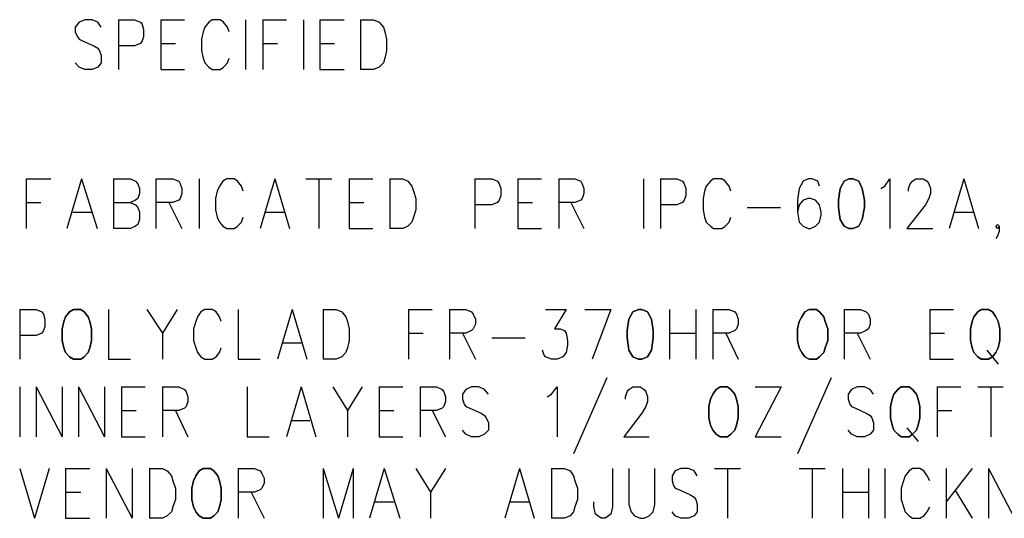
# Model space of a CAD drawing. Extents: x 11.9 to 28.1, y 10.8 to 21.2.
# Tile 28 of 32: x 23.837 to 25.044, y 18.644 to 19.255. Entities that reach past the tile are written whole.
import ezdxf

# ---------------------------------------------------------------- set-up
doc = ezdxf.new("R2010")
doc.units = 0
doc.layers.add('DRILLDWG_pho', color=1, linetype='CONTINUOUS')

msp = doc.modelspace()

# ---------------------------------------------------------------- linework, layer by layer
at = {"layer": 'DRILLDWG_pho'}
for points in [[(23.91, 19.252), (23.905, 19.246)], [(23.917, 19.255), (23.91, 19.252)], [(23.926, 19.255), (23.917, 19.255)], [(23.933, 19.252), (23.926, 19.255)], [(23.937, 19.246), (23.933, 19.252)], [(23.958, 19.255), (23.958, 19.194)], [(23.958, 19.255), (23.978, 19.255)], [(23.978, 19.255), (23.985, 19.252)], [(23.985, 19.252), (23.987, 19.249)], [(23.987, 19.249), (23.989, 19.243)], [(24.01, 19.255), (24.01, 19.194)], [(24.01, 19.255), (24.039, 19.255)], [(24.069, 19.252), (24.064, 19.246)], [(24.073, 19.255), (24.069, 19.252)], [(24.083, 19.255), (24.073, 19.255)], [(24.087, 19.252), (24.083, 19.255)], [(24.092, 19.246), (24.087, 19.252)], [(24.114, 19.255), (24.114, 19.194)], [(24.135, 19.255), (24.135, 19.194)], [(24.135, 19.255), (24.164, 19.255)], [(24.185, 19.255), (24.185, 19.194)], [(24.205, 19.255), (24.205, 19.194)], [(24.205, 19.255), (24.235, 19.255)], [(24.255, 19.255), (24.255, 19.194)], [(24.255, 19.255), (24.271, 19.255)], [(24.271, 19.255), (24.278, 19.252)], [(24.278, 19.252), (24.283, 19.246)], [(23.905, 19.246), (23.905, 19.24)], [(23.905, 19.24), (23.908, 19.234)], [(23.989, 19.243), (23.989, 19.234)], [(24.062, 19.24), (24.06, 19.231)], [(24.064, 19.246), (24.062, 19.24)], [(24.094, 19.24), (24.092, 19.246)], [(24.283, 19.246), (24.285, 19.24)], [(24.285, 19.24), (24.287, 19.231)], [(23.908, 19.234), (23.91, 19.231)], [(23.91, 19.231), (23.914, 19.229)], [(23.914, 19.229), (23.928, 19.223)], [(23.985, 19.226), (23.978, 19.223)], [(23.987, 19.229), (23.985, 19.226)], [(23.989, 19.234), (23.987, 19.229)], [(24.01, 19.226), (24.028, 19.226)], [(24.06, 19.231), (24.06, 19.217)], [(24.135, 19.226), (24.153, 19.226)], [(24.205, 19.226), (24.223, 19.226)], [(24.287, 19.231), (24.287, 19.217)], [(23.928, 19.223), (23.933, 19.22)], [(23.933, 19.22), (23.935, 19.217)], [(23.935, 19.217), (23.937, 19.211)], [(23.978, 19.223), (23.958, 19.223)], [(24.06, 19.217), (24.062, 19.208)], [(24.287, 19.217), (24.285, 19.208)], [(23.91, 19.197), (23.905, 19.202)], [(23.937, 19.202), (23.933, 19.197)], [(23.937, 19.211), (23.937, 19.202)], [(24.062, 19.208), (24.064, 19.202)], [(24.064, 19.202), (24.069, 19.197)], [(24.087, 19.197), (24.092, 19.202)], [(24.092, 19.202), (24.094, 19.208)], [(24.283, 19.202), (24.278, 19.197)], [(24.285, 19.208), (24.283, 19.202)], [(23.917, 19.194), (23.91, 19.197)], [(23.926, 19.194), (23.917, 19.194)], [(23.933, 19.197), (23.926, 19.194)], [(24.01, 19.194), (24.039, 19.194)], [(24.069, 19.197), (24.073, 19.194)], [(24.073, 19.194), (24.083, 19.194)], [(24.083, 19.194), (24.087, 19.197)], [(24.205, 19.194), (24.235, 19.194)], [(24.271, 19.194), (24.255, 19.194)], [(24.278, 19.197), (24.271, 19.194)], [(23.845, 19.06), (23.845, 18.999)], [(23.845, 19.06), (23.875, 19.06)], [(23.913, 19.06), (23.895, 18.999)], [(23.913, 19.06), (23.932, 18.999)], [(23.952, 19.06), (23.952, 18.999)], [(23.952, 19.06), (23.973, 19.06)], [(23.973, 19.06), (23.979, 19.057)], [(23.979, 19.057), (23.982, 19.054)], [(24.004, 19.06), (24.004, 18.999)], [(24.004, 19.06), (24.025, 19.06)], [(24.025, 19.06), (24.032, 19.057)], [(24.032, 19.057), (24.034, 19.054)], [(24.057, 19.06), (24.057, 18.999)], [(24.086, 19.057), (24.082, 19.051)], [(24.091, 19.06), (24.086, 19.057)], [(24.1, 19.06), (24.091, 19.06)], [(24.104, 19.057), (24.1, 19.06)], [(24.109, 19.051), (24.104, 19.057)], [(24.15, 19.06), (24.132, 18.999)], [(24.15, 19.06), (24.168, 18.999)], [(24.188, 19.06), (24.22, 19.06)], [(24.204, 19.06), (24.204, 18.999)], [(24.241, 19.06), (24.241, 18.999)], [(24.241, 19.06), (24.27, 19.06)], [(24.291, 19.06), (24.291, 18.999)], [(24.291, 19.06), (24.307, 19.06)], [(24.307, 19.06), (24.313, 19.057)], [(24.313, 19.057), (24.318, 19.051)], [(24.395, 19.06), (24.395, 18.999)], [(24.395, 19.06), (24.416, 19.06)], [(24.416, 19.06), (24.423, 19.057)], [(24.423, 19.057), (24.425, 19.054)], [(24.448, 19.06), (24.448, 18.999)], [(24.448, 19.06), (24.477, 19.06)], [(24.498, 19.06), (24.498, 18.999)], [(24.498, 19.06), (24.518, 19.06)], [(24.518, 19.06), (24.525, 19.057)], [(24.525, 19.057), (24.527, 19.054)], [(24.602, 19.06), (24.602, 18.999)], [(24.623, 19.06), (24.623, 18.999)], [(24.623, 19.06), (24.643, 19.06)], [(24.643, 19.06), (24.65, 19.057)], [(24.65, 19.057), (24.652, 19.054)], [(24.684, 19.057), (24.679, 19.051)], [(24.688, 19.06), (24.684, 19.057)], [(24.698, 19.06), (24.688, 19.06)], [(24.702, 19.057), (24.698, 19.06)], [(24.707, 19.051), (24.702, 19.057)], [(24.798, 19.057), (24.793, 19.048)], [(24.804, 19.06), (24.798, 19.057)], [(24.809, 19.06), (24.804, 19.06)], [(24.816, 19.057), (24.809, 19.06)], [(24.818, 19.051), (24.816, 19.057)], [(24.898, 19.051), (24.904, 19.06)], [(24.904, 19.06), (24.904, 18.999)], [(24.929, 19.054), (24.932, 19.057)], [(24.932, 19.057), (24.936, 19.06)], [(24.936, 19.06), (24.945, 19.06)], [(24.945, 19.06), (24.95, 19.057)], [(24.95, 19.057), (24.952, 19.054)], [(24.995, 19.06), (24.977, 18.999)], [(24.995, 19.06), (25.013, 18.999)], [(23.982, 19.054), (23.984, 19.048)], [(23.984, 19.048), (23.984, 19.042)], [(24.034, 19.054), (24.036, 19.048)], [(24.036, 19.048), (24.036, 19.042)], [(24.079, 19.045), (24.077, 19.036)], [(24.082, 19.051), (24.079, 19.045)], [(24.111, 19.045), (24.109, 19.051)], [(24.318, 19.051), (24.32, 19.045)], [(24.32, 19.045), (24.323, 19.036)], [(24.425, 19.054), (24.427, 19.048)], [(24.427, 19.048), (24.427, 19.039)], [(24.527, 19.054), (24.529, 19.048)], [(24.529, 19.048), (24.529, 19.042)], [(24.652, 19.054), (24.654, 19.048)], [(24.654, 19.048), (24.654, 19.039)], [(24.677, 19.045), (24.675, 19.036)], [(24.679, 19.051), (24.677, 19.045)], [(24.709, 19.045), (24.707, 19.051)], [(24.793, 19.048), (24.791, 19.034)], [(24.893, 19.048), (24.898, 19.051)], [(24.927, 19.048), (24.929, 19.054)], [(24.927, 19.045), (24.927, 19.048)], [(24.952, 19.054), (24.954, 19.048)], [(24.954, 19.048), (24.954, 19.042)], [(23.845, 19.031), (23.863, 19.031)], [(23.952, 19.031), (23.973, 19.031)], [(23.979, 19.034), (23.973, 19.031)], [(23.973, 19.031), (23.979, 19.028)], [(23.982, 19.036), (23.979, 19.034)], [(23.984, 19.042), (23.982, 19.036)], [(24.025, 19.031), (24.004, 19.031)], [(24.02, 19.031), (24.036, 18.999)], [(24.032, 19.034), (24.025, 19.031)], [(24.034, 19.036), (24.032, 19.034)], [(24.036, 19.042), (24.034, 19.036)], [(24.077, 19.036), (24.077, 19.022)], [(24.241, 19.031), (24.259, 19.031)], [(24.323, 19.036), (24.323, 19.022)], [(24.423, 19.031), (24.416, 19.028)], [(24.425, 19.034), (24.423, 19.031)], [(24.427, 19.039), (24.425, 19.034)], [(24.448, 19.031), (24.466, 19.031)], [(24.518, 19.031), (24.498, 19.031)], [(24.513, 19.031), (24.529, 18.999)], [(24.525, 19.034), (24.518, 19.031)], [(24.527, 19.036), (24.525, 19.034)], [(24.529, 19.042), (24.527, 19.036)], [(24.65, 19.031), (24.643, 19.028)], [(24.652, 19.034), (24.65, 19.031)], [(24.654, 19.039), (24.652, 19.034)], [(24.675, 19.036), (24.675, 19.022)], [(24.791, 19.034), (24.791, 19.019)], [(24.798, 19.034), (24.793, 19.028)], [(24.804, 19.036), (24.798, 19.034)], [(24.807, 19.036), (24.804, 19.036)], [(24.813, 19.034), (24.807, 19.036)], [(24.818, 19.028), (24.813, 19.034)], [(24.952, 19.036), (24.948, 19.028)], [(24.954, 19.042), (24.952, 19.036)], [(23.902, 19.019), (23.925, 19.019)], [(23.979, 19.028), (23.982, 19.025)], [(23.982, 19.025), (23.984, 19.019)], [(23.984, 19.019), (23.984, 19.01)], [(24.077, 19.022), (24.079, 19.013)], [(24.138, 19.019), (24.161, 19.019)], [(24.323, 19.022), (24.32, 19.013)], [(24.416, 19.028), (24.395, 19.028)], [(24.643, 19.028), (24.623, 19.028)], [(24.675, 19.022), (24.677, 19.013)], [(24.729, 19.025), (24.77, 19.025)], [(24.793, 19.028), (24.791, 19.019)], [(24.791, 19.019), (24.793, 19.007)], [(24.82, 19.019), (24.818, 19.028)], [(24.82, 19.016), (24.82, 19.019)], [(24.948, 19.028), (24.925, 18.999)], [(24.984, 19.019), (25.007, 19.019)], [(23.984, 19.01), (23.982, 19.004)], [(24.079, 19.013), (24.082, 19.007)], [(24.082, 19.007), (24.086, 19.002)], [(24.104, 19.002), (24.109, 19.007)], [(24.109, 19.007), (24.111, 19.013)], [(24.318, 19.007), (24.313, 19.002)], [(24.32, 19.013), (24.318, 19.007)], [(24.677, 19.013), (24.679, 19.007)], [(24.679, 19.007), (24.684, 19.002)], [(24.702, 19.002), (24.707, 19.007)], [(24.707, 19.007), (24.709, 19.013)], [(24.793, 19.007), (24.798, 19.002)], [(24.813, 19.002), (24.818, 19.007)], [(24.818, 19.007), (24.82, 19.016)], [(23.973, 18.999), (23.952, 18.999)], [(23.979, 19.002), (23.973, 18.999)], [(23.982, 19.004), (23.979, 19.002)], [(24.086, 19.002), (24.091, 18.999)], [(24.091, 18.999), (24.1, 18.999)], [(24.1, 18.999), (24.104, 19.002)], [(24.241, 18.999), (24.27, 18.999)], [(24.307, 18.999), (24.291, 18.999)], [(24.313, 19.002), (24.307, 18.999)], [(24.448, 18.999), (24.477, 18.999)], [(24.684, 19.002), (24.688, 18.999)], [(24.688, 18.999), (24.698, 18.999)], [(24.698, 18.999), (24.702, 19.002)], [(24.798, 19.002), (24.804, 18.999)], [(24.804, 18.999), (24.807, 18.999)], [(24.807, 18.999), (24.813, 19.002)], [(24.925, 18.999), (24.957, 18.999)], [(25.034, 19.002), (25.036, 19.004)], [(25.036, 18.999), (25.034, 19.002)], [(25.036, 19.004), (25.038, 19.002)], [(25.038, 19.002), (25.036, 18.999)], [(25.038, 18.996), (25.036, 18.99)], [(25.038, 19.002), (25.038, 18.996)], [(25.036, 18.99), (25.034, 18.987)], [(23.837, 18.9), (23.837, 18.839)], [(23.837, 18.9), (23.857, 18.9)], [(23.857, 18.9), (23.864, 18.897)], [(23.946, 18.9), (23.946, 18.839)], [(23.993, 18.9), (24.012, 18.871)], [(24.03, 18.9), (24.012, 18.871)], [(24.064, 18.9), (24.059, 18.897)], [(24.073, 18.9), (24.064, 18.9)], [(24.078, 18.897), (24.073, 18.9)], [(24.105, 18.9), (24.105, 18.839)], [(24.171, 18.9), (24.153, 18.839)], [(24.171, 18.9), (24.189, 18.839)], [(24.209, 18.9), (24.209, 18.839)], [(24.209, 18.9), (24.225, 18.9)], [(24.225, 18.9), (24.232, 18.897)], [(24.314, 18.9), (24.314, 18.839)], [(24.314, 18.9), (24.343, 18.9)], [(24.364, 18.9), (24.364, 18.839)], [(24.364, 18.9), (24.384, 18.9)], [(24.384, 18.9), (24.391, 18.897)], [(24.482, 18.9), (24.507, 18.9)], [(24.507, 18.9), (24.493, 18.876)], [(24.53, 18.9), (24.562, 18.9)], [(24.562, 18.9), (24.539, 18.839)], [(24.634, 18.9), (24.634, 18.839)], [(24.666, 18.9), (24.666, 18.839)], [(24.687, 18.9), (24.687, 18.839)], [(24.687, 18.9), (24.707, 18.9)], [(24.707, 18.9), (24.714, 18.897)], [(24.848, 18.9), (24.848, 18.839)], [(24.848, 18.9), (24.868, 18.9)], [(24.868, 18.9), (24.875, 18.897)], [(24.953, 18.9), (24.953, 18.839)], [(24.953, 18.9), (24.982, 18.9)], [(23.864, 18.897), (23.866, 18.894)], [(23.866, 18.894), (23.868, 18.888)], [(23.868, 18.888), (23.868, 18.879)], [(24.055, 18.891), (24.053, 18.885)], [(24.059, 18.897), (24.055, 18.891)], [(24.082, 18.891), (24.078, 18.897)], [(24.084, 18.885), (24.082, 18.891)], [(24.232, 18.897), (24.237, 18.891)], [(24.237, 18.891), (24.239, 18.885)], [(24.391, 18.897), (24.393, 18.894)], [(24.393, 18.894), (24.396, 18.888)], [(24.396, 18.888), (24.396, 18.882)], [(24.714, 18.897), (24.716, 18.894)], [(24.716, 18.894), (24.718, 18.888)], [(24.718, 18.888), (24.718, 18.882)], [(24.875, 18.897), (24.878, 18.894)], [(24.878, 18.894), (24.88, 18.888)], [(24.88, 18.888), (24.88, 18.882)], [(23.866, 18.874), (23.864, 18.871)], [(23.868, 18.879), (23.866, 18.874)], [(24.053, 18.885), (24.05, 18.876)], [(24.05, 18.876), (24.05, 18.862)], [(24.239, 18.885), (24.241, 18.876)], [(24.241, 18.876), (24.241, 18.862)], [(24.391, 18.874), (24.384, 18.871)], [(24.393, 18.876), (24.391, 18.874)], [(24.396, 18.882), (24.393, 18.876)], [(24.493, 18.876), (24.5, 18.876)], [(24.5, 18.876), (24.505, 18.874)], [(24.505, 18.874), (24.507, 18.871)], [(24.714, 18.874), (24.707, 18.871)], [(24.716, 18.876), (24.714, 18.874)], [(24.718, 18.882), (24.716, 18.876)], [(24.875, 18.874), (24.868, 18.871)], [(24.878, 18.876), (24.875, 18.874)], [(24.88, 18.882), (24.878, 18.876)], [(23.857, 18.868), (23.837, 18.868)], [(23.864, 18.871), (23.857, 18.868)], [(24.012, 18.871), (24.012, 18.839)], [(24.05, 18.862), (24.053, 18.853)], [(24.241, 18.862), (24.239, 18.853)], [(24.314, 18.871), (24.332, 18.871)], [(24.384, 18.871), (24.364, 18.871)], [(24.38, 18.871), (24.396, 18.839)], [(24.416, 18.865), (24.457, 18.865)], [(24.507, 18.871), (24.509, 18.862)], [(24.509, 18.862), (24.509, 18.856)], [(24.634, 18.871), (24.666, 18.871)], [(24.707, 18.871), (24.687, 18.871)], [(24.703, 18.871), (24.718, 18.839)], [(24.868, 18.871), (24.848, 18.871)], [(24.864, 18.871), (24.88, 18.839)], [(24.953, 18.871), (24.971, 18.871)], [(24.053, 18.853), (24.055, 18.847)], [(24.082, 18.847), (24.084, 18.853)], [(24.159, 18.859), (24.182, 18.859)], [(24.239, 18.853), (24.237, 18.847)], [(24.48, 18.844), (24.478, 18.85)], [(24.509, 18.856), (24.507, 18.847)], [(25.023, 18.85), (25.037, 18.833)], [(23.946, 18.839), (23.973, 18.839)], [(24.055, 18.847), (24.059, 18.842)], [(24.059, 18.842), (24.064, 18.839)], [(24.064, 18.839), (24.073, 18.839)], [(24.073, 18.839), (24.078, 18.842)], [(24.078, 18.842), (24.082, 18.847)], [(24.105, 18.839), (24.132, 18.839)], [(24.225, 18.839), (24.209, 18.839)], [(24.232, 18.842), (24.225, 18.839)], [(24.237, 18.847), (24.232, 18.842)], [(24.482, 18.842), (24.48, 18.844)], [(24.489, 18.839), (24.482, 18.842)], [(24.496, 18.839), (24.489, 18.839)], [(24.503, 18.842), (24.496, 18.839)], [(24.507, 18.847), (24.503, 18.842)], [(24.953, 18.839), (24.982, 18.839)], [(24.557, 18.816), (24.516, 18.723)], [(24.832, 18.816), (24.791, 18.723)], [(23.837, 18.805), (23.837, 18.744)], [(23.857, 18.805), (23.857, 18.744)], [(23.857, 18.805), (23.889, 18.744)], [(23.889, 18.805), (23.889, 18.744)], [(23.909, 18.805), (23.909, 18.744)], [(23.909, 18.805), (23.941, 18.744)], [(23.941, 18.805), (23.941, 18.744)], [(23.962, 18.805), (23.962, 18.744)], [(23.962, 18.805), (23.991, 18.805)], [(24.012, 18.805), (24.012, 18.744)], [(24.012, 18.805), (24.032, 18.805)], [(24.032, 18.805), (24.039, 18.802)], [(24.039, 18.802), (24.041, 18.799)], [(24.116, 18.805), (24.116, 18.744)], [(24.182, 18.805), (24.164, 18.744)], [(24.182, 18.805), (24.2, 18.744)], [(24.221, 18.805), (24.239, 18.776)], [(24.257, 18.805), (24.239, 18.776)], [(24.278, 18.805), (24.278, 18.744)], [(24.278, 18.805), (24.307, 18.805)], [(24.328, 18.805), (24.328, 18.744)], [(24.328, 18.805), (24.348, 18.805)], [(24.348, 18.805), (24.355, 18.802)], [(24.355, 18.802), (24.357, 18.799)], [(24.384, 18.802), (24.38, 18.796)], [(24.391, 18.805), (24.384, 18.802)], [(24.4, 18.805), (24.391, 18.805)], [(24.407, 18.802), (24.4, 18.805)], [(24.412, 18.796), (24.407, 18.802)], [(24.489, 18.796), (24.496, 18.805)], [(24.496, 18.805), (24.496, 18.744)], [(24.582, 18.799), (24.584, 18.802)], [(24.584, 18.802), (24.589, 18.805)], [(24.589, 18.805), (24.598, 18.805)], [(24.598, 18.805), (24.603, 18.802)], [(24.603, 18.802), (24.605, 18.799)], [(24.771, 18.805), (24.739, 18.744)], [(24.739, 18.805), (24.771, 18.805)], [(24.857, 18.802), (24.853, 18.796)], [(24.864, 18.805), (24.857, 18.802)], [(24.873, 18.805), (24.864, 18.805)], [(24.88, 18.802), (24.873, 18.805)], [(24.884, 18.796), (24.88, 18.802)], [(24.962, 18.805), (24.962, 18.744)], [(24.962, 18.805), (24.991, 18.805)], [(25.012, 18.805), (25.043, 18.805)], [(25.028, 18.805), (25.028, 18.744)], [(24.041, 18.799), (24.043, 18.793)], [(24.043, 18.793), (24.043, 18.787)], [(24.357, 18.799), (24.359, 18.793)], [(24.359, 18.793), (24.359, 18.787)], [(24.38, 18.796), (24.38, 18.79)], [(24.38, 18.79), (24.382, 18.784)], [(24.484, 18.793), (24.489, 18.796)], [(24.58, 18.793), (24.582, 18.799)], [(24.58, 18.79), (24.58, 18.793)], [(24.605, 18.799), (24.607, 18.793)], [(24.607, 18.793), (24.607, 18.787)], [(24.853, 18.796), (24.853, 18.79)], [(24.853, 18.79), (24.855, 18.784)], [(24.039, 18.779), (24.032, 18.776)], [(24.041, 18.781), (24.039, 18.779)], [(24.043, 18.787), (24.041, 18.781)], [(24.355, 18.779), (24.348, 18.776)], [(24.357, 18.781), (24.355, 18.779)], [(24.359, 18.787), (24.357, 18.781)], [(24.382, 18.784), (24.384, 18.781)], [(24.384, 18.781), (24.389, 18.779)], [(24.389, 18.779), (24.403, 18.773)], [(24.605, 18.781), (24.6, 18.773)], [(24.607, 18.787), (24.605, 18.781)], [(24.855, 18.784), (24.857, 18.781)], [(24.857, 18.781), (24.862, 18.779)], [(24.862, 18.779), (24.875, 18.773)], [(23.962, 18.776), (23.98, 18.776)], [(24.032, 18.776), (24.012, 18.776)], [(24.028, 18.776), (24.043, 18.744)], [(24.239, 18.776), (24.239, 18.744)], [(24.278, 18.776), (24.296, 18.776)], [(24.348, 18.776), (24.328, 18.776)], [(24.343, 18.776), (24.359, 18.744)], [(24.403, 18.773), (24.407, 18.77)], [(24.407, 18.77), (24.409, 18.767)], [(24.409, 18.767), (24.412, 18.761)], [(24.6, 18.773), (24.578, 18.744)], [(24.875, 18.773), (24.88, 18.77)], [(24.88, 18.77), (24.882, 18.767)], [(24.882, 18.767), (24.884, 18.761)], [(24.962, 18.776), (24.98, 18.776)], [(24.171, 18.764), (24.193, 18.764)], [(24.412, 18.761), (24.412, 18.752)], [(24.884, 18.761), (24.884, 18.752)], [(24.925, 18.755), (24.939, 18.738)], [(23.962, 18.744), (23.991, 18.744)], [(24.116, 18.744), (24.143, 18.744)], [(24.278, 18.744), (24.307, 18.744)], [(24.384, 18.747), (24.38, 18.752)], [(24.391, 18.744), (24.384, 18.747)], [(24.4, 18.744), (24.391, 18.744)], [(24.407, 18.747), (24.4, 18.744)], [(24.412, 18.752), (24.407, 18.747)], [(24.578, 18.744), (24.609, 18.744)], [(24.739, 18.744), (24.771, 18.744)], [(24.857, 18.747), (24.853, 18.752)], [(24.864, 18.744), (24.857, 18.747)], [(24.873, 18.744), (24.864, 18.744)], [(24.88, 18.747), (24.873, 18.744)], [(24.884, 18.752), (24.88, 18.747)], [(23.837, 18.705), (23.855, 18.644)], [(23.873, 18.705), (23.855, 18.644)], [(23.893, 18.705), (23.893, 18.644)], [(23.893, 18.705), (23.923, 18.705)], [(23.943, 18.705), (23.943, 18.644)], [(23.943, 18.705), (23.975, 18.644)], [(23.975, 18.705), (23.975, 18.644)], [(23.996, 18.705), (23.996, 18.644)], [(23.996, 18.705), (24.012, 18.705)], [(24.012, 18.705), (24.018, 18.702)], [(24.105, 18.705), (24.105, 18.644)], [(24.105, 18.705), (24.125, 18.705)], [(24.125, 18.705), (24.132, 18.702)], [(24.209, 18.705), (24.209, 18.644)], [(24.209, 18.705), (24.228, 18.644)], [(24.246, 18.705), (24.228, 18.644)], [(24.246, 18.705), (24.246, 18.644)], [(24.284, 18.705), (24.266, 18.644)], [(24.284, 18.705), (24.303, 18.644)], [(24.323, 18.705), (24.341, 18.676)], [(24.359, 18.705), (24.341, 18.676)], [(24.45, 18.705), (24.432, 18.644)], [(24.45, 18.705), (24.468, 18.644)], [(24.489, 18.705), (24.489, 18.644)], [(24.489, 18.705), (24.505, 18.705)], [(24.505, 18.705), (24.512, 18.702)], [(24.564, 18.705), (24.564, 18.658)], [(24.584, 18.705), (24.584, 18.661)], [(24.616, 18.661), (24.616, 18.705)], [(24.648, 18.705), (24.641, 18.702)], [(24.657, 18.705), (24.648, 18.705)], [(24.664, 18.702), (24.657, 18.705)], [(24.689, 18.705), (24.721, 18.705)], [(24.705, 18.705), (24.705, 18.644)], [(24.793, 18.705), (24.825, 18.705)], [(24.809, 18.705), (24.809, 18.644)], [(24.846, 18.705), (24.846, 18.644)], [(24.878, 18.705), (24.878, 18.644)], [(24.898, 18.705), (24.898, 18.644)], [(24.932, 18.705), (24.928, 18.702)], [(24.941, 18.705), (24.932, 18.705)], [(24.946, 18.702), (24.941, 18.705)], [(24.973, 18.705), (24.973, 18.644)], [(25.005, 18.705), (24.973, 18.664)], [(25.025, 18.705), (25.025, 18.644)], [(25.025, 18.705), (25.057, 18.644)], [(24.018, 18.702), (24.023, 18.696)], [(24.023, 18.696), (24.025, 18.69)], [(24.132, 18.702), (24.134, 18.699)], [(24.134, 18.699), (24.137, 18.693)], [(24.137, 18.693), (24.137, 18.687)], [(24.512, 18.702), (24.516, 18.696)], [(24.516, 18.696), (24.518, 18.69)], [(24.641, 18.702), (24.637, 18.696)], [(24.637, 18.696), (24.637, 18.69)], [(24.668, 18.696), (24.664, 18.702)], [(24.923, 18.696), (24.921, 18.69)], [(24.928, 18.702), (24.923, 18.696)], [(24.95, 18.696), (24.946, 18.702)], [(24.953, 18.69), (24.95, 18.696)], [(24.025, 18.69), (24.028, 18.681)], [(24.028, 18.681), (24.028, 18.667)], [(24.134, 18.681), (24.132, 18.679)], [(24.137, 18.687), (24.134, 18.681)], [(24.518, 18.69), (24.521, 18.681)], [(24.521, 18.681), (24.521, 18.667)], [(24.637, 18.69), (24.639, 18.684)], [(24.639, 18.684), (24.641, 18.681)], [(24.641, 18.681), (24.646, 18.679)], [(24.921, 18.69), (24.918, 18.681)], [(24.918, 18.681), (24.918, 18.667)], [(23.893, 18.676), (23.912, 18.676)], [(24.125, 18.676), (24.105, 18.676)], [(24.121, 18.676), (24.137, 18.644)], [(24.132, 18.679), (24.125, 18.676)], [(24.341, 18.676), (24.341, 18.644)], [(24.646, 18.679), (24.659, 18.673)], [(24.659, 18.673), (24.664, 18.67)], [(24.664, 18.67), (24.666, 18.667)], [(24.846, 18.676), (24.878, 18.676)], [(24.984, 18.679), (25.005, 18.644)], [(24.025, 18.658), (24.023, 18.652)], [(24.028, 18.667), (24.025, 18.658)], [(24.273, 18.664), (24.296, 18.664)], [(24.439, 18.664), (24.462, 18.664)], [(24.518, 18.658), (24.516, 18.652)], [(24.521, 18.667), (24.518, 18.658)], [(24.541, 18.658), (24.541, 18.664)], [(24.543, 18.649), (24.541, 18.658)], [(24.564, 18.658), (24.562, 18.649)], [(24.584, 18.661), (24.587, 18.652)], [(24.614, 18.652), (24.616, 18.661)], [(24.666, 18.667), (24.668, 18.661)], [(24.668, 18.661), (24.668, 18.652)], [(24.918, 18.667), (24.921, 18.658)], [(24.921, 18.658), (24.923, 18.652)], [(24.95, 18.652), (24.953, 18.658)], [(23.893, 18.644), (23.923, 18.644)], [(24.012, 18.644), (23.996, 18.644)], [(24.018, 18.647), (24.012, 18.644)], [(24.023, 18.652), (24.018, 18.647)], [(24.505, 18.644), (24.489, 18.644)], [(24.512, 18.647), (24.505, 18.644)], [(24.516, 18.652), (24.512, 18.647)], [(24.546, 18.647), (24.543, 18.649)], [(24.55, 18.644), (24.546, 18.647)], [(24.555, 18.644), (24.55, 18.644)], [(24.559, 18.647), (24.555, 18.644)], [(24.562, 18.649), (24.559, 18.647)], [(24.587, 18.652), (24.591, 18.647)], [(24.591, 18.647), (24.598, 18.644)], [(24.598, 18.644), (24.603, 18.644)], [(24.603, 18.644), (24.609, 18.647)], [(24.609, 18.647), (24.614, 18.652)], [(24.641, 18.647), (24.637, 18.652)], [(24.648, 18.644), (24.641, 18.647)], [(24.657, 18.644), (24.648, 18.644)], [(24.664, 18.647), (24.657, 18.644)], [(24.668, 18.652), (24.664, 18.647)], [(24.923, 18.652), (24.928, 18.647)], [(24.928, 18.647), (24.932, 18.644)], [(24.932, 18.644), (24.941, 18.644)], [(24.941, 18.644), (24.946, 18.647)], [(24.946, 18.647), (24.95, 18.652)]]:
    msp.add_lwpolyline(points, dxfattribs=at)
for points in [[(24.848, 19.057), (24.843, 19.048)], [(24.854, 19.06), (24.848, 19.057)], [(24.859, 19.06), (24.854, 19.06)], [(24.866, 19.057), (24.859, 19.06)], [(24.87, 19.048), (24.866, 19.057)], [(24.843, 19.048), (24.841, 19.034)], [(24.873, 19.034), (24.87, 19.048)], [(24.841, 19.034), (24.841, 19.025)], [(24.873, 19.025), (24.873, 19.034)], [(24.841, 19.025), (24.843, 19.01)], [(24.87, 19.01), (24.873, 19.025)], [(24.843, 19.01), (24.848, 19.002)], [(24.866, 19.002), (24.87, 19.01)], [(24.848, 19.002), (24.854, 18.999)], [(24.854, 18.999), (24.859, 18.999)], [(24.859, 18.999), (24.866, 19.002)], [(23.903, 18.9), (23.898, 18.897)], [(23.912, 18.9), (23.903, 18.9)], [(23.916, 18.897), (23.912, 18.9)], [(24.596, 18.9), (24.589, 18.897)], [(24.6, 18.9), (24.596, 18.9)], [(24.607, 18.897), (24.6, 18.9)], [(24.805, 18.9), (24.8, 18.897)], [(24.814, 18.9), (24.805, 18.9)], [(24.818, 18.897), (24.814, 18.9)], [(25.016, 18.9), (25.012, 18.897)], [(25.025, 18.9), (25.016, 18.9)], [(25.03, 18.897), (25.025, 18.9)], [(23.893, 18.891), (23.891, 18.885)], [(23.898, 18.897), (23.893, 18.891)], [(23.921, 18.891), (23.916, 18.897)], [(23.923, 18.885), (23.921, 18.891)], [(24.584, 18.888), (24.582, 18.874)], [(24.589, 18.897), (24.584, 18.888)], [(24.612, 18.888), (24.607, 18.897)], [(24.614, 18.874), (24.612, 18.888)], [(24.796, 18.891), (24.793, 18.885)], [(24.8, 18.897), (24.796, 18.891)], [(24.823, 18.891), (24.818, 18.897)], [(24.825, 18.885), (24.823, 18.891)], [(25.007, 18.891), (25.005, 18.885)], [(25.012, 18.897), (25.007, 18.891)], [(25.034, 18.891), (25.03, 18.897)], [(25.037, 18.885), (25.034, 18.891)], [(23.891, 18.885), (23.889, 18.876)], [(23.889, 18.876), (23.889, 18.862)], [(23.925, 18.876), (23.923, 18.885)], [(23.925, 18.862), (23.925, 18.876)], [(24.582, 18.874), (24.582, 18.865)], [(24.614, 18.865), (24.614, 18.874)], [(24.793, 18.885), (24.791, 18.876)], [(24.791, 18.876), (24.791, 18.862)], [(24.828, 18.876), (24.825, 18.885)], [(24.828, 18.862), (24.828, 18.876)], [(25.005, 18.885), (25.003, 18.876)], [(25.003, 18.876), (25.003, 18.862)], [(25.039, 18.876), (25.037, 18.885)], [(25.039, 18.862), (25.039, 18.876)], [(23.889, 18.862), (23.891, 18.853)], [(23.923, 18.853), (23.925, 18.862)], [(24.582, 18.865), (24.584, 18.85)], [(24.612, 18.85), (24.614, 18.865)], [(24.791, 18.862), (24.793, 18.853)], [(24.825, 18.853), (24.828, 18.862)], [(25.003, 18.862), (25.005, 18.853)], [(25.037, 18.853), (25.039, 18.862)], [(23.891, 18.853), (23.893, 18.847)], [(23.921, 18.847), (23.923, 18.853)], [(24.584, 18.85), (24.589, 18.842)], [(24.607, 18.842), (24.612, 18.85)], [(24.793, 18.853), (24.796, 18.847)], [(24.823, 18.847), (24.825, 18.853)], [(25.005, 18.853), (25.007, 18.847)], [(25.034, 18.847), (25.037, 18.853)], [(23.893, 18.847), (23.898, 18.842)], [(23.898, 18.842), (23.903, 18.839)], [(23.903, 18.839), (23.912, 18.839)], [(23.912, 18.839), (23.916, 18.842)], [(23.916, 18.842), (23.921, 18.847)], [(24.589, 18.842), (24.596, 18.839)], [(24.596, 18.839), (24.6, 18.839)], [(24.6, 18.839), (24.607, 18.842)], [(24.796, 18.847), (24.8, 18.842)], [(24.8, 18.842), (24.805, 18.839)], [(24.805, 18.839), (24.814, 18.839)], [(24.814, 18.839), (24.818, 18.842)], [(24.818, 18.842), (24.823, 18.847)], [(25.007, 18.847), (25.012, 18.842)], [(25.012, 18.842), (25.016, 18.839)], [(25.016, 18.839), (25.025, 18.839)], [(25.025, 18.839), (25.03, 18.842)], [(25.03, 18.842), (25.034, 18.847)], [(24.691, 18.802), (24.687, 18.796)], [(24.696, 18.805), (24.691, 18.802)], [(24.705, 18.805), (24.696, 18.805)], [(24.709, 18.802), (24.705, 18.805)], [(24.714, 18.796), (24.709, 18.802)], [(24.914, 18.802), (24.909, 18.796)], [(24.918, 18.805), (24.914, 18.802)], [(24.928, 18.805), (24.918, 18.805)], [(24.932, 18.802), (24.928, 18.805)], [(24.937, 18.796), (24.932, 18.802)], [(24.684, 18.79), (24.682, 18.781)], [(24.687, 18.796), (24.684, 18.79)], [(24.716, 18.79), (24.714, 18.796)], [(24.718, 18.781), (24.716, 18.79)], [(24.907, 18.79), (24.905, 18.781)], [(24.909, 18.796), (24.907, 18.79)], [(24.939, 18.79), (24.937, 18.796)], [(24.941, 18.781), (24.939, 18.79)], [(24.682, 18.781), (24.682, 18.767)], [(24.718, 18.767), (24.718, 18.781)], [(24.905, 18.781), (24.905, 18.767)], [(24.941, 18.767), (24.941, 18.781)], [(24.682, 18.767), (24.684, 18.758)], [(24.716, 18.758), (24.718, 18.767)], [(24.905, 18.767), (24.907, 18.758)], [(24.939, 18.758), (24.941, 18.767)], [(24.684, 18.758), (24.687, 18.752)], [(24.714, 18.752), (24.716, 18.758)], [(24.907, 18.758), (24.909, 18.752)], [(24.937, 18.752), (24.939, 18.758)], [(24.687, 18.752), (24.691, 18.747)], [(24.691, 18.747), (24.696, 18.744)], [(24.696, 18.744), (24.705, 18.744)], [(24.705, 18.744), (24.709, 18.747)], [(24.709, 18.747), (24.714, 18.752)], [(24.909, 18.752), (24.914, 18.747)], [(24.914, 18.747), (24.918, 18.744)], [(24.918, 18.744), (24.928, 18.744)], [(24.928, 18.744), (24.932, 18.747)], [(24.932, 18.747), (24.937, 18.752)], [(24.062, 18.705), (24.057, 18.702)], [(24.071, 18.705), (24.062, 18.705)], [(24.075, 18.702), (24.071, 18.705)], [(24.053, 18.696), (24.05, 18.69)], [(24.057, 18.702), (24.053, 18.696)], [(24.08, 18.696), (24.075, 18.702)], [(24.082, 18.69), (24.08, 18.696)], [(24.05, 18.69), (24.048, 18.681)], [(24.048, 18.681), (24.048, 18.667)], [(24.084, 18.681), (24.082, 18.69)], [(24.084, 18.667), (24.084, 18.681)], [(24.048, 18.667), (24.05, 18.658)], [(24.05, 18.658), (24.053, 18.652)], [(24.08, 18.652), (24.082, 18.658)], [(24.082, 18.658), (24.084, 18.667)], [(24.053, 18.652), (24.057, 18.647)], [(24.057, 18.647), (24.062, 18.644)], [(24.062, 18.644), (24.071, 18.644)], [(24.071, 18.644), (24.075, 18.647)], [(24.075, 18.647), (24.08, 18.652)]]:
    msp.add_lwpolyline(points, close=True, dxfattribs=at)

doc.saveas('drawing.dxf')
